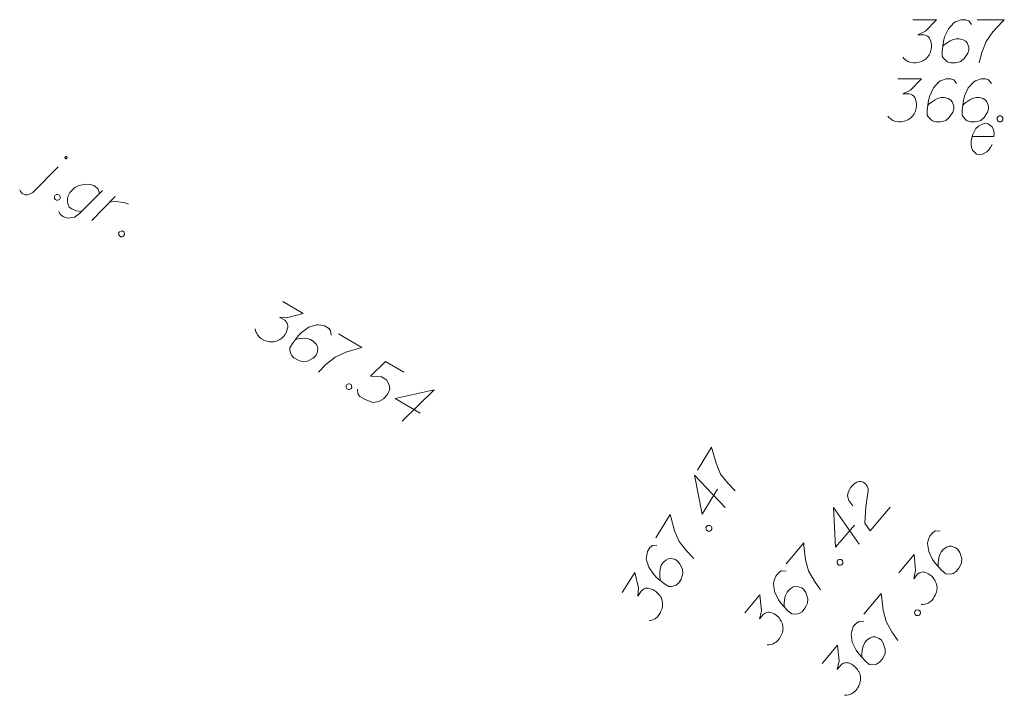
# Model space of a CAD drawing. Header units: metres. Extents: x 5555129 to 5556676, y 5635595 to 5636517.
# Tile 247 of 256: x 5556480 to 5556497, y 5636173 to 5636184. Entities that reach past the tile are written whole.
import ezdxf

# ---------------------------------------------------------------- set-up
doc = ezdxf.new("R2010")
doc.units = ezdxf.units.M
doc.header["$MEASUREMENT"] = 0
doc.layers.add('#digitalizacja', color=7, linetype='Continuous', lineweight=18)
doc.layers.add('#skartowane', color=7, linetype='Continuous', lineweight=18)

# ---------------------------------------------------------------- blocks, each defined once
blk = doc.blocks.new('*U1878')
at = {"layer": '#skartowane', "color": 7, "linetype": 'ByBlock', "lineweight": 18}
blk.add_line((5555365.513, 5636423.139), (5555365.952, 5636423.589), dxfattribs=at)
at = {"layer": '#skartowane', "color": 7, "linetype": 'ByBlock', "lineweight": 18, "flags": 128}
for points in [[(5555366.106, 5636423.739), (5555366.107, 5636423.741), (5555366.108, 5636423.742), (5555366.108, 5636423.744), (5555366.109, 5636423.746), (5555366.109, 5636423.748), (5555366.109, 5636423.75), (5555366.108, 5636423.752), (5555366.108, 5636423.754), (5555366.107, 5636423.756), (5555366.106, 5636423.757), (5555366.105, 5636423.759), (5555366.104, 5636423.761), (5555366.102, 5636423.762), (5555366.101, 5636423.763), (5555366.099, 5636423.764), (5555366.097, 5636423.765), (5555366.096, 5636423.766), (5555366.094, 5636423.766), (5555366.092, 5636423.767), (5555366.09, 5636423.767), (5555366.088, 5636423.767), (5555366.086, 5636423.766), (5555366.084, 5636423.766), (5555366.082, 5636423.765), (5555366.081, 5636423.764), (5555366.079, 5636423.763), (5555366.077, 5636423.762), (5555366.076, 5636423.76), (5555366.075, 5636423.759), (5555366.074, 5636423.757), (5555366.073, 5636423.756), (5555366.072, 5636423.754), (5555366.072, 5636423.752), (5555366.071, 5636423.75), (5555366.071, 5636423.748), (5555366.071, 5636423.746), (5555366.072, 5636423.744), (5555366.072, 5636423.742), (5555366.073, 5636423.74), (5555366.074, 5636423.739), (5555366.075, 5636423.737), (5555366.076, 5636423.735), (5555366.078, 5636423.734), (5555366.079, 5636423.733), (5555366.081, 5636423.732), (5555366.083, 5636423.731), (5555366.084, 5636423.73), (5555366.086, 5636423.73), (5555366.088, 5636423.729), (5555366.09, 5636423.729), (5555366.092, 5636423.729), (5555366.094, 5636423.73), (5555366.096, 5636423.73), (5555366.098, 5636423.731), (5555366.099, 5636423.732), (5555366.101, 5636423.733), (5555366.103, 5636423.734), (5555366.104, 5636423.736), (5555366.105, 5636423.737), (5555366.106, 5636423.739)], [(5555365.283, 5636423.188), (5555365.294, 5636423.161), (5555365.327, 5636423.122), (5555365.376, 5636423.101), (5555365.41, 5636423.102), (5555365.456, 5636423.11), (5555365.513, 5636423.139)]]:
    blk.add_lwpolyline(points, dxfattribs=at)
blk = doc.blocks.new('*U1879')
at = {"layer": '#skartowane', "color": 7, "linetype": 'ByBlock', "lineweight": 18, "flags": 128}
for points in [[(5555366.723, 5636423.177), (5555366.326, 5636422.778), (5555366.28, 5636422.743), (5555366.236, 5636422.714), (5555366.195, 5636422.703), (5555366.124, 5636422.696), (5555366.035, 5636422.72), (5555365.982, 5636422.77), (5555365.963, 5636422.808)], [(5555366.357, 5636422.808), (5555366.312, 5636422.813), (5555366.258, 5636422.824), (5555366.193, 5636422.854), (5555366.145, 5636422.888), (5555366.124, 5636422.948), (5555366.116, 5636422.993), (5555366.113, 5636423.035), (5555366.126, 5636423.082), (5555366.158, 5636423.139), (5555366.194, 5636423.179), (5555366.242, 5636423.227), (5555366.299, 5636423.256), (5555366.372, 5636423.276), (5555366.438, 5636423.285), (5555366.517, 5636423.281), (5555366.585, 5636423.256), (5555366.648, 5636423.2), (5555366.676, 5636423.13)]]:
    blk.add_lwpolyline(points, dxfattribs=at)
blk = doc.blocks.new('*U1880')
at = {"layer": '#skartowane', "color": 7, "linetype": 'ByBlock', "lineweight": 18}
blk.add_line((5555366.542, 5636422.655), (5555366.948, 5636423.07), dxfattribs=at)
at = {"layer": '#skartowane', "color": 7, "linetype": 'ByBlock', "lineweight": 18, "flags": 128}
blk.add_lwpolyline([(5555366.85, 5636422.97), (5555366.887, 5636422.976), (5555366.967, 5636422.985), (5555367.043, 5636422.975), (5555367.098, 5636422.964), (5555367.179, 5636422.939)], dxfattribs=at)

msp = doc.modelspace()

# ---------------------------------------------------------------- linework, layer by layer
at = {"layer": '#digitalizacja', "color": 36, "linetype": 'Continuous', "lineweight": 18, "true_color": 0x803300, "flags": 128}
for points in [[(5556495.1543, 5636183.43194), (5556495.56766, 5636183.43194), (5556495.37275, 5636183.23116), (5556495.24283, 5636183.16616), (5556495.34913, 5636183.16616), (5556495.37275, 5636183.1603), (5556495.38456, 5636183.15435), (5556495.39637, 5636183.14849), (5556495.40818, 5636183.14254), (5556495.4318, 5636183.12487), (5556495.44361, 5636183.10711), (5556495.45542, 5636183.08944), (5556495.46137, 5636183.07168), (5556495.47318, 5636183.03039), (5556495.47904, 5636182.99495), (5556495.47904, 5636182.97719), (5556495.47904, 5636182.95357), (5556495.47318, 5636182.91814), (5556495.46723, 5636182.89452), (5556495.46137, 5636182.8709), (5556495.45542, 5636182.85323), (5556495.44956, 5636182.84142), (5556495.44361, 5636182.82961), (5556495.43775, 5636182.8178), (5556495.42594, 5636182.80004), (5556495.40818, 5636182.77642), (5556495.39051, 5636182.75875), (5556495.3787, 5636182.74694), (5556495.36094, 5636182.73513), (5556495.34327, 5636182.72332), (5556495.31965, 5636182.71151), (5556495.30784, 5636182.70556), (5556495.26646, 5636182.69375), (5556495.23102, 5636182.68789), (5556495.2074, 5636182.68194), (5556495.16611, 5636182.68194), (5556495.11887, 5636182.68789), (5556495.10111, 5636182.69375), (5556495.08344, 5636182.6997), (5556495.06568, 5636182.70556), (5556495.04801, 5636182.71737), (5556495.03025, 5636182.72918), (5556495.00077, 5636182.7528), (5556494.98301, 5636182.77642)], [(5556496.17585, 5636183.34926), (5556496.12861, 5636183.41417), (5556496.07551, 5636183.43194), (5556495.99283, 5636183.43194), (5556495.93378, 5636183.40832), (5556495.89835, 5636183.39651), (5556495.86878, 5636183.37874), (5556495.7743, 5636183.27245), (5556495.70939, 5636183.13073), (5556495.69163, 5636183.05401), (5556495.66801, 5636182.88271), (5556495.66801, 5636182.79418), (5556495.69163, 5636182.75875), (5556495.73887, 5636182.71151), (5556495.75663, 5636182.6997), (5556495.81568, 5636182.68194), (5556495.8924, 5636182.68194), (5556495.95145, 5636182.69375), (5556495.99283, 5636182.70556), (5556496.05189, 5636182.7528), (5556496.11094, 5636182.84728), (5556496.12861, 5636182.90633), (5556496.12861, 5636182.95357), (5556496.09913, 5636183.03039), (5556496.07551, 5636183.05987), (5556496.03412, 5636183.08349), (5556495.96326, 5636183.10125), (5556495.91016, 5636183.10125), (5556495.84516, 5636183.08349), (5556495.80387, 5636183.06582), (5556495.73301, 5636183.01858), (5556495.69758, 5636182.989), (5556495.67982, 5636182.97133)], [(5556496.78403, 5636183.34926), (5556496.73679, 5636183.41417), (5556496.68369, 5636183.43194), (5556496.60102, 5636183.43194), (5556496.54197, 5636183.40832), (5556496.50654, 5636183.39651), (5556496.47697, 5636183.37874), (5556496.38248, 5636183.27245), (5556496.31757, 5636183.13073), (5556496.29981, 5636183.05401), (5556496.27619, 5636182.88271), (5556496.27619, 5636182.79418), (5556496.29981, 5636182.75875), (5556496.34705, 5636182.71151), (5556496.36481, 5636182.6997), (5556496.42386, 5636182.68194), (5556496.50059, 5636182.68194), (5556496.55964, 5636182.69375), (5556496.60102, 5636182.70556), (5556496.66007, 5636182.7528), (5556496.71912, 5636182.84728), (5556496.73679, 5636182.90633), (5556496.73679, 5636182.95357), (5556496.70731, 5636183.03039), (5556496.68369, 5636183.05987), (5556496.64231, 5636183.08349), (5556496.57145, 5636183.10125), (5556496.51835, 5636183.10125), (5556496.45334, 5636183.08349), (5556496.41205, 5636183.06582), (5556496.34119, 5636183.01858), (5556496.30576, 5636182.989), (5556496.288, 5636182.97133)], [(5556496.91981, 5636182.78237), (5556496.94938, 5636182.78237), (5556496.96705, 5636182.77056), (5556496.98481, 5636182.74694), (5556496.98481, 5636182.71737), (5556496.96705, 5636182.69375), (5556496.94938, 5636182.68194), (5556496.91981, 5636182.68194), (5556496.90214, 5636182.69375), (5556496.88438, 5636182.71737), (5556496.88438, 5636182.74694), (5556496.90214, 5636182.77056), (5556496.91981, 5636182.78237)]]:
    msp.add_lwpolyline(points, dxfattribs=at)
at = {"layer": '#skartowane', "color": 36, "linetype": 'Continuous', "lineweight": 18, "true_color": 0x803300, "flags": 128}
for points in [[(5556495.41558, 5636184.4596), (5556495.82894, 5636184.4596), (5556495.63402, 5636184.25883), (5556495.50411, 5636184.19383), (5556495.6104, 5636184.19383), (5556495.63402, 5636184.18797), (5556495.64583, 5636184.18202), (5556495.65764, 5636184.17616), (5556495.66945, 5636184.17021), (5556495.69307, 5636184.15254), (5556495.70488, 5636184.13478), (5556495.71669, 5636184.11711), (5556495.72264, 5636184.09934), (5556495.73445, 5636184.05805), (5556495.74031, 5636184.02262), (5556495.74031, 5636184.00486), (5556495.74031, 5636183.98124), (5556495.73445, 5636183.94581), (5556495.7285, 5636183.92219), (5556495.72264, 5636183.89857), (5556495.71669, 5636183.8809), (5556495.71083, 5636183.86909), (5556495.70488, 5636183.85728), (5556495.69902, 5636183.84547), (5556495.68721, 5636183.82771), (5556495.66945, 5636183.80409), (5556495.65178, 5636183.78642), (5556495.63997, 5636183.77461), (5556495.62221, 5636183.7628), (5556495.60454, 5636183.75099), (5556495.58092, 5636183.73918), (5556495.56911, 5636183.73322), (5556495.52773, 5636183.72141), (5556495.4923, 5636183.71556), (5556495.46868, 5636183.7096), (5556495.42739, 5636183.7096), (5556495.38015, 5636183.71556), (5556495.36238, 5636183.72141), (5556495.34471, 5636183.72737), (5556495.32695, 5636183.73322), (5556495.30928, 5636183.74504), (5556495.29152, 5636183.75685), (5556495.26204, 5636183.78047), (5556495.24428, 5636183.80409)], [(5556496.43712, 5636184.37693), (5556496.38988, 5636184.44184), (5556496.33678, 5636184.4596), (5556496.25411, 5636184.4596), (5556496.19506, 5636184.43598), (5556496.15963, 5636184.42417), (5556496.13005, 5636184.40641), (5556496.03557, 5636184.30012), (5556495.97066, 5636184.1584), (5556495.9529, 5636184.08167), (5556495.92928, 5636183.91038), (5556495.92928, 5636183.82185), (5556495.9529, 5636183.78642), (5556496.00014, 5636183.73918), (5556496.0179, 5636183.72737), (5556496.07695, 5636183.7096), (5556496.15367, 5636183.7096), (5556496.21273, 5636183.72141), (5556496.25411, 5636183.73322), (5556496.31316, 5636183.78047), (5556496.37221, 5636183.87495), (5556496.38988, 5636183.934), (5556496.38988, 5636183.98124), (5556496.3604, 5636184.05805), (5556496.33678, 5636184.08753), (5556496.2954, 5636184.11115), (5556496.22454, 5636184.12892), (5556496.17144, 5636184.12892), (5556496.10643, 5636184.11115), (5556496.06514, 5636184.09348), (5556495.99428, 5636184.04624), (5556495.95885, 5636184.01667), (5556495.94109, 5636183.999)], [(5556496.53746, 5636184.4596), (5556497.00988, 5636184.4596), (5556496.9804, 5636184.43003), (5556496.8091, 5636184.24702), (5556496.691, 5636184.08167), (5556496.62014, 5636183.88676), (5556496.57289, 5636183.7096)], [(5556495.1543, 5636183.43194), (5556495.56766, 5636183.43194), (5556495.37275, 5636183.23116), (5556495.24283, 5636183.16616), (5556495.34913, 5636183.16616), (5556495.37275, 5636183.1603), (5556495.38456, 5636183.15435), (5556495.39637, 5636183.14849), (5556495.40818, 5636183.14254), (5556495.4318, 5636183.12487), (5556495.44361, 5636183.10711), (5556495.45542, 5636183.08944), (5556495.46137, 5636183.07168), (5556495.47318, 5636183.03039), (5556495.47904, 5636182.99495), (5556495.47904, 5636182.97719), (5556495.47904, 5636182.95357), (5556495.47318, 5636182.91814), (5556495.46723, 5636182.89452), (5556495.46137, 5636182.8709), (5556495.45542, 5636182.85323), (5556495.44956, 5636182.84142), (5556495.44361, 5636182.82961), (5556495.43775, 5636182.8178), (5556495.42594, 5636182.80004), (5556495.40818, 5636182.77642), (5556495.39051, 5636182.75875), (5556495.3787, 5636182.74694), (5556495.36094, 5636182.73513), (5556495.34327, 5636182.72332), (5556495.31965, 5636182.71151), (5556495.30784, 5636182.70556), (5556495.26646, 5636182.69375), (5556495.23102, 5636182.68789), (5556495.2074, 5636182.68194), (5556495.16611, 5636182.68194), (5556495.11887, 5636182.68789), (5556495.10111, 5636182.69375), (5556495.08344, 5636182.6997), (5556495.06568, 5636182.70556), (5556495.04801, 5636182.71737), (5556495.03025, 5636182.72918), (5556495.00077, 5636182.7528), (5556494.98301, 5636182.77642)], [(5556496.17585, 5636183.34926), (5556496.12861, 5636183.41417), (5556496.07551, 5636183.43194), (5556495.99283, 5636183.43194), (5556495.93378, 5636183.40832), (5556495.89835, 5636183.39651), (5556495.86878, 5636183.37874), (5556495.7743, 5636183.27245), (5556495.70939, 5636183.13073), (5556495.69163, 5636183.05401), (5556495.66801, 5636182.88271), (5556495.66801, 5636182.79418), (5556495.69163, 5636182.75875), (5556495.73887, 5636182.71151), (5556495.75663, 5636182.6997), (5556495.81568, 5636182.68194), (5556495.8924, 5636182.68194), (5556495.95145, 5636182.69375), (5556495.99283, 5636182.70556), (5556496.05189, 5636182.7528), (5556496.11094, 5636182.84728), (5556496.12861, 5636182.90633), (5556496.12861, 5636182.95357), (5556496.09913, 5636183.03039), (5556496.07551, 5636183.05987), (5556496.03412, 5636183.08349), (5556495.96326, 5636183.10125), (5556495.91016, 5636183.10125), (5556495.84516, 5636183.08349), (5556495.80387, 5636183.06582), (5556495.73301, 5636183.01858), (5556495.69758, 5636182.989), (5556495.67982, 5636182.97133)], [(5556496.78403, 5636183.34926), (5556496.73679, 5636183.41417), (5556496.68369, 5636183.43194), (5556496.60102, 5636183.43194), (5556496.54197, 5636183.40832), (5556496.50654, 5636183.39651), (5556496.47697, 5636183.37874), (5556496.38248, 5636183.27245), (5556496.31757, 5636183.13073), (5556496.29981, 5636183.05401), (5556496.27619, 5636182.88271), (5556496.27619, 5636182.79418), (5556496.29981, 5636182.75875), (5556496.34705, 5636182.71151), (5556496.36481, 5636182.6997), (5556496.42386, 5636182.68194), (5556496.50059, 5636182.68194), (5556496.55964, 5636182.69375), (5556496.60102, 5636182.70556), (5556496.66007, 5636182.7528), (5556496.71912, 5636182.84728), (5556496.73679, 5636182.90633), (5556496.73679, 5636182.95357), (5556496.70731, 5636183.03039), (5556496.68369, 5636183.05987), (5556496.64231, 5636183.08349), (5556496.57145, 5636183.10125), (5556496.51835, 5636183.10125), (5556496.45334, 5636183.08349), (5556496.41205, 5636183.06582), (5556496.34119, 5636183.01858), (5556496.30576, 5636182.989), (5556496.288, 5636182.97133)], [(5556496.91981, 5636182.78237), (5556496.94938, 5636182.78237), (5556496.96705, 5636182.77056), (5556496.98481, 5636182.74694), (5556496.98481, 5636182.71737), (5556496.96705, 5636182.69375), (5556496.94938, 5636182.68194), (5556496.91981, 5636182.68194), (5556496.90214, 5636182.69375), (5556496.88438, 5636182.71737), (5556496.88438, 5636182.74694), (5556496.90214, 5636182.77056), (5556496.91981, 5636182.78237)]]:
    msp.add_lwpolyline(points, dxfattribs=at)
at = {"layer": '#skartowane', "color": 7, "linetype": 'Continuous', "lineweight": 18, "flags": 128}
for points in [[(5556496.45111, 5636182.42596), (5556496.82904, 5636182.42596), (5556496.8349, 5636182.48501), (5556496.82308, 5636182.53812), (5556496.79946, 5636182.59131), (5556496.7286, 5636182.64441), (5556496.66955, 5636182.65036), (5556496.62231, 5636182.63855), (5556496.5574, 5636182.60312), (5556496.51602, 5636182.56174), (5556496.48059, 5636182.49683), (5556496.45697, 5636182.44958), (5556496.43334, 5636182.34915), (5556496.43334, 5636182.28424), (5556496.4393, 5636182.23105), (5556496.45697, 5636182.18381), (5556496.52783, 5636182.1189), (5556496.57507, 5636182.11294), (5556496.62231, 5636182.1189), (5556496.62826, 5636182.1189), (5556496.70498, 5636182.15433), (5556496.74636, 5636182.19562), (5556496.76403, 5636182.22519), (5556496.76998, 5636182.23105), (5556496.79946, 5636182.28424)], [(5556480.52154, 5636181.41507), (5556480.54724, 5636181.40046), (5556480.55676, 5636181.38146), (5556480.56053, 5636181.35214), (5556480.54591, 5636181.32644), (5556480.5188, 5636181.31468), (5556480.4976, 5636181.31315), (5556480.47189, 5636181.32777), (5556480.46237, 5636181.34677), (5556480.45861, 5636181.37608), (5556480.47322, 5636181.40179), (5556480.50034, 5636181.41354), (5556480.52154, 5636181.41507)], [(5556481.64052, 5636180.77881), (5556481.66623, 5636180.76419), (5556481.67575, 5636180.74519), (5556481.67952, 5636180.71588), (5556481.6649, 5636180.69017), (5556481.63778, 5636180.67842), (5556481.61659, 5636180.67688), (5556481.59088, 5636180.6915), (5556481.58136, 5636180.7105), (5556481.57759, 5636180.73981), (5556481.59221, 5636180.76552), (5556481.61932, 5636180.77727), (5556481.64052, 5636180.77881)], [(5556484.43902, 5636179.55175), (5556484.79566, 5636179.34278), (5556484.52599, 5636179.26809), (5556484.38104, 5636179.27768), (5556484.47275, 5636179.22395), (5556484.49016, 5636179.20695), (5556484.49735, 5636179.19584), (5556484.50457, 5636179.18482), (5556484.51176, 5636179.17371), (5556484.5232, 5636179.14653), (5556484.52441, 5636179.12523), (5556484.52567, 5636179.10401), (5556484.52182, 5636179.08568), (5556484.51114, 5636179.04409), (5556484.49828, 5636179.01055), (5556484.4893, 5636178.99523), (5556484.47736, 5636178.97485), (5556484.4544, 5636178.94724), (5556484.43732, 5636178.92987), (5556484.42032, 5636178.91245), (5556484.40626, 5636178.90022), (5556484.39523, 5636178.89299), (5556484.38412, 5636178.88581), (5556484.3731, 5636178.87858), (5556484.35393, 5636178.86923), (5556484.32666, 5636178.85783), (5556484.30248, 5636178.85151), (5556484.28632, 5636178.84729), (5556484.26503, 5636178.84608), (5556484.24381, 5636178.84483), (5556484.21746, 5636178.84658), (5556484.20426, 5636178.84741), (5556484.16259, 5636178.85814), (5556484.12906, 5636178.871), (5556484.10567, 5636178.87781), (5556484.07004, 5636178.89868), (5556484.03229, 5636178.9277), (5556484.01993, 5636178.94173), (5556484.00769, 5636178.9558), (5556483.99533, 5636178.96984), (5556483.98606, 5636178.98896), (5556483.9767, 5636179.00813), (5556483.96321, 5636179.04341), (5556483.95983, 5636179.07277)], [(5556485.27861, 5636178.96398), (5556485.27066, 5636179.04387), (5556485.23383, 5636179.08604), (5556485.1625, 5636179.12783), (5556485.09961, 5636179.1373), (5556485.06307, 5636179.14503), (5556485.02858, 5636179.14465), (5556484.89332, 5636179.10071), (5556484.76567, 5636179.01125), (5556484.71156, 5636178.95403), (5556484.60458, 5636178.81818), (5556484.55982, 5636178.74179), (5556484.56229, 5636178.69928), (5556484.57916, 5636178.63464), (5556484.58852, 5636178.61547), (5556484.63049, 5636178.57029), (5556484.69668, 5636178.53151), (5556484.7536, 5636178.51184), (5556484.79528, 5636178.50111), (5556484.87011, 5636178.51202), (5556484.96883, 5636178.56368), (5556485.01392, 5636178.6057), (5556485.03781, 5636178.64646), (5556485.0512, 5636178.72764), (5556485.04573, 5636178.76501), (5556485.02197, 5636178.80632), (5556484.96981, 5636178.85746), (5556484.92399, 5636178.88431), (5556484.85893, 5636178.90185), (5556484.81437, 5636178.90748), (5556484.72935, 5636178.90254), (5556484.68383, 5636178.89494), (5556484.65957, 5636178.88867)], [(5556485.40698, 5636178.98458), (5556485.81457, 5636178.74575), (5556485.77419, 5636178.73514), (5556485.53387, 5636178.66384), (5556485.34838, 5636178.58088), (5556485.1887, 5636178.44854), (5556485.05838, 5636178.31957)], [(5556486.54825, 5636178.31586), (5556486.22723, 5636178.50396), (5556485.96658, 5636178.24603), (5556486.15913, 5636178.23582), (5556486.24571, 5636178.18509), (5556486.29019, 5636178.09748), (5556486.3011, 5636178.02265), (5556486.26052, 5636177.93002), (5556486.19454, 5636177.85238), (5556486.11199, 5636177.80493), (5556486.0078, 5636177.79065), (5556485.87358, 5636177.84191), (5556485.78187, 5636177.89565), (5556485.74791, 5636177.94292), (5556485.74002, 5636178.02289)], [(5556485.60333, 5636178.11667), (5556485.62884, 5636178.10172), (5556485.63812, 5636178.0826), (5556485.6415, 5636178.05324), (5556485.62655, 5636178.02772), (5556485.59929, 5636178.01632), (5556485.57807, 5636178.01506), (5556485.55256, 5636178.03001), (5556485.54328, 5636178.04914), (5556485.5399, 5636178.0785), (5556485.55485, 5636178.10401), (5556485.58211, 5636178.11541), (5556485.60333, 5636178.11667)], [(5556486.83416, 5636177.6008), (5556486.39599, 5636177.85754), (5556487.07299, 5636178.00839), (5556486.52059, 5636177.4628)], [(5556491.66328, 5636176.61023), (5556491.91044, 5636177.01283), (5556491.92021, 5636176.97224), (5556491.98656, 5636176.73051), (5556492.06568, 5636176.54335), (5556492.19472, 5636176.38098), (5556492.32098, 5636176.24804)], [(5556492.01338, 5636176.27756), (5556491.74768, 5636175.84477), (5556491.61078, 5636176.52472), (5556492.1449, 5636175.96123)], [(5556494.36915, 5636175.98749), (5556494.30246, 5636176.08236), (5556494.27877, 5636176.16416), (5556494.29048, 5636176.22388), (5556494.31122, 5636176.27586), (5556494.33336, 5636176.31132), (5556494.35237, 5636176.33385), (5556494.39123, 5636176.37067), (5556494.42311, 5636176.39013), (5556494.43898, 5636176.39985), (5556494.4754, 5636176.41547), (5556494.50491, 5636176.41381), (5556494.53058, 5636176.4076), (5556494.54786, 5636176.40069), (5556494.56975, 5636176.39), (5556494.59235, 5636176.37093), (5556494.61104, 5636176.34737), (5556494.62084, 5636176.33143), (5556494.63127, 5636176.30717), (5556494.63787, 5636176.27837), (5556494.63998, 5636176.25347), (5556494.59665, 5636175.97316), (5556494.57899, 5636175.68678), (5556494.67418, 5636175.55229), (5556495.02079, 5636175.963)], [(5556494.39732, 5636175.65464), (5556494.06979, 5636175.26653), (5556494.0363, 5636175.95932), (5556494.47997, 5636175.32217)], [(5556490.94039, 5636175.43271), (5556491.18754, 5636175.83531), (5556491.19732, 5636175.79471), (5556491.26367, 5636175.55298), (5556491.34279, 5636175.36583), (5556491.47183, 5636175.20346), (5556491.59809, 5636175.07052)], [(5556491.81215, 5636175.61117), (5556491.82762, 5636175.63637), (5556491.84693, 5636175.64525), (5556491.87636, 5636175.64803), (5556491.90156, 5636175.63256), (5556491.91239, 5636175.60507), (5556491.91321, 5636175.58383), (5556491.89774, 5636175.55863), (5556491.87843, 5636175.54975), (5556491.84901, 5636175.54697), (5556491.82381, 5636175.56244), (5556491.81297, 5636175.58994), (5556491.81215, 5636175.61117)], [(5556495.89268, 5636175.54928), (5556495.81261, 5636175.55505), (5556495.76479, 5636175.52592), (5556495.71147, 5636175.46274), (5556495.69144, 5636175.40238), (5556495.67761, 5636175.36768), (5556495.67211, 5636175.33363), (5556495.69241, 5636175.19287), (5556495.75885, 5636175.05186), (5556495.80603, 5636174.9888), (5556495.9217, 5636174.86027), (5556495.98936, 5636174.80318), (5556496.03167, 5636174.79838), (5556496.09824, 5636174.80401), (5556496.11872, 5636174.80997), (5556496.17038, 5636174.84364), (5556496.21986, 5636174.90227), (5556496.24892, 5636174.95502), (5556496.26659, 5636174.99426), (5556496.26857, 5636175.06986), (5556496.23445, 5636175.17592), (5556496.20072, 5636175.22751), (5556496.16461, 5636175.25798), (5556496.0869, 5636175.28499), (5556496.04913, 5636175.28595), (5556496.00439, 5636175.26956), (5556495.94512, 5636175.22686), (5556495.91087, 5636175.18628), (5556495.88252, 5636175.12515), (5556495.86939, 5636175.0822), (5556495.85979, 5636174.99758), (5556495.85954, 5636174.95143), (5556495.86159, 5636174.92646)], [(5556490.95834, 5636175.30394), (5556490.87831, 5636175.29764), (5556490.83539, 5636175.26168), (5556490.79214, 5636175.19123), (5556490.78137, 5636175.12855), (5556490.7729, 5636175.09217), (5556490.77257, 5636175.05768), (5556490.81372, 5636174.92155), (5556490.90054, 5636174.79208), (5556490.95663, 5636174.73681), (5556491.09025, 5636174.62706), (5556491.1657, 5636174.58074), (5556491.20825, 5636174.58233), (5556491.27323, 5636174.59788), (5556491.29259, 5636174.60683), (5556491.33862, 5636174.64787), (5556491.37876, 5636174.71325), (5556491.39959, 5636174.76975), (5556491.41117, 5636174.8112), (5556491.40181, 5636174.88624), (5556491.35218, 5636174.986), (5556491.3111, 5636175.03195), (5556491.27084, 5636175.05666), (5556491.18996, 5636175.07173), (5556491.15248, 5636175.06702), (5556491.1107, 5636175.04411), (5556491.05849, 5636174.99302), (5556491.0307, 5636174.94776), (5556491.01183, 5636174.88307), (5556491.00529, 5636174.83864), (5556491.00847, 5636174.75354), (5556491.01514, 5636174.70787), (5556491.02091, 5636174.68349)], [(5556493.20987, 5636174.98007), (5556493.51456, 5636175.3411), (5556493.51814, 5636175.29949), (5556493.54753, 5636175.05055), (5556493.59772, 5636174.85366), (5556493.70097, 5636174.67379), (5556493.80589, 5636174.52343)], [(5556495.17066, 5636174.82191), (5556495.43725, 5636175.13781), (5556495.46498, 5636174.85936), (5556495.43087, 5636174.71816), (5556495.49942, 5636174.79939), (5556495.51913, 5636174.81366), (5556495.5313, 5636174.81885), (5556495.54339, 5636174.8241), (5556495.55556, 5636174.82928), (5556495.5843, 5636174.83594), (5556495.60549, 5636174.83351), (5556495.62661, 5636174.83114), (5556495.64402, 5636174.82423), (5556495.68319, 5636174.80663), (5556495.71405, 5636174.78825), (5556495.72762, 5636174.7768), (5556495.74567, 5636174.76157), (5556495.76897, 5636174.73424), (5556495.78318, 5636174.71445), (5556495.79746, 5636174.69474), (5556495.80712, 5636174.6788), (5556495.81237, 5636174.6667), (5556495.81756, 5636174.65454), (5556495.8228, 5636174.64244), (5556495.82876, 5636174.62196), (5556495.83536, 5636174.59315), (5556495.83746, 5636174.56826), (5556495.83887, 5636174.55161), (5556495.83644, 5636174.53042), (5556495.83407, 5636174.5093), (5556495.82786, 5636174.48363), (5556495.8248, 5636174.47077), (5556495.80713, 5636174.43153), (5556495.78876, 5636174.40067), (5556495.77807, 5636174.37878), (5556495.75144, 5636174.34723), (5556495.71643, 5636174.31496), (5556495.70049, 5636174.30517), (5556495.68455, 5636174.2955), (5556495.66862, 5636174.28571), (5556495.64819, 5636174.27982), (5556495.62771, 5636174.27386), (5556495.59065, 5636174.26657), (5556495.56114, 5636174.26823)], [(5556494.09854, 5636175.02592), (5556494.11761, 5636175.04852), (5556494.13803, 5636175.0544), (5556494.16754, 5636175.05274), (5556494.19014, 5636175.03367), (5556494.19673, 5636175.00486), (5556494.19436, 5636174.98374), (5556494.17529, 5636174.96114), (5556494.15487, 5636174.95526), (5556494.12536, 5636174.95692), (5556494.10276, 5636174.97599), (5556494.09617, 5636175.0048), (5556494.09854, 5636175.02592)], [(5556490.35343, 5636174.47662), (5556490.5697, 5636174.82889), (5556490.63882, 5636174.55774), (5556490.62625, 5636174.41301), (5556490.68186, 5636174.5036), (5556490.69921, 5636174.52066), (5556490.71046, 5636174.52761), (5556490.72164, 5636174.53461), (5556490.73289, 5636174.54157), (5556490.7603, 5636174.55245), (5556490.78162, 5636174.55322), (5556490.80286, 5636174.55404), (5556490.82111, 5636174.54982), (5556490.86247, 5636174.53829), (5556490.89573, 5636174.52474), (5556490.91087, 5636174.51545), (5556490.931, 5636174.50309), (5556490.95813, 5636174.47956), (5556490.97515, 5636174.46213), (5556490.99221, 5636174.44478), (5556491.00415, 5636174.43046), (5556491.01115, 5636174.41929), (5556491.01811, 5636174.40804), (5556491.0251, 5636174.39687), (5556491.03406, 5636174.37751), (5556491.0449, 5636174.35002), (5556491.05071, 5636174.32571), (5556491.0546, 5636174.30947), (5556491.05537, 5636174.28815), (5556491.05619, 5636174.26692), (5556491.0539, 5636174.24061), (5556491.05279, 5636174.22743), (5556491.04121, 5636174.18598), (5556491.02766, 5636174.15272), (5556491.02038, 5636174.12948), (5556490.99877, 5636174.09429), (5556490.96899, 5636174.05715), (5556490.9547, 5636174.04508), (5556490.94039, 5636174.03313), (5556490.9261, 5636174.02106), (5556490.90679, 5636174.01218), (5556490.88743, 5636174.00322), (5556490.85188, 5636173.99046), (5556490.82246, 5636173.98768)], [(5556493.20834, 5636174.85006), (5556493.12826, 5636174.85583), (5556493.08044, 5636174.8267), (5556493.02712, 5636174.76352), (5556493.00709, 5636174.70316), (5556492.99326, 5636174.66846), (5556492.98776, 5636174.63441), (5556493.00806, 5636174.49365), (5556493.0745, 5636174.35264), (5556493.12168, 5636174.28958), (5556493.23735, 5636174.16105), (5556493.30501, 5636174.10396), (5556493.34732, 5636174.09916), (5556493.41389, 5636174.10479), (5556493.43437, 5636174.11075), (5556493.48603, 5636174.14442), (5556493.53552, 5636174.20305), (5556493.56457, 5636174.2558), (5556493.58224, 5636174.29504), (5556493.58422, 5636174.37064), (5556493.5501, 5636174.4767), (5556493.51637, 5636174.52829), (5556493.48027, 5636174.55876), (5556493.40255, 5636174.58577), (5556493.36479, 5636174.58673), (5556493.32005, 5636174.57034), (5556493.26077, 5636174.52764), (5556493.22652, 5636174.48706), (5556493.19817, 5636174.42593), (5556493.18505, 5636174.38298), (5556493.17545, 5636174.29836), (5556493.17519, 5636174.25221), (5556493.17724, 5636174.22724)], [(5556492.48631, 5636174.12269), (5556492.75291, 5636174.43859), (5556492.78063, 5636174.16015), (5556492.74652, 5636174.01894), (5556492.81508, 5636174.10017), (5556492.83479, 5636174.11444), (5556492.84695, 5636174.11963), (5556492.85905, 5636174.12488), (5556492.87121, 5636174.13006), (5556492.89995, 5636174.13672), (5556492.92114, 5636174.13429), (5556492.94226, 5636174.13192), (5556492.95967, 5636174.12501), (5556492.99885, 5636174.10741), (5556493.0297, 5636174.08904), (5556493.04327, 5636174.07758), (5556493.06133, 5636174.06235), (5556493.08462, 5636174.03502), (5556493.09884, 5636174.01523), (5556493.11311, 5636173.99552), (5556493.12278, 5636173.97958), (5556493.12802, 5636173.96748), (5556493.13321, 5636173.95532), (5556493.13846, 5636173.94322), (5556493.14441, 5636173.92274), (5556493.15101, 5636173.89394), (5556493.15312, 5636173.86904), (5556493.15453, 5636173.85239), (5556493.1521, 5636173.8312), (5556493.14973, 5636173.81008), (5556493.14352, 5636173.78441), (5556493.14045, 5636173.77155), (5556493.12278, 5636173.73231), (5556493.10441, 5636173.70145), (5556493.09372, 5636173.67956), (5556493.06709, 5636173.64801), (5556493.03208, 5636173.61574), (5556493.01615, 5636173.60595), (5556493.0002, 5636173.59628), (5556492.98427, 5636173.58649), (5556492.96385, 5636173.5806), (5556492.94337, 5636173.57464), (5556492.9063, 5636173.56735), (5556492.87679, 5636173.56901)], [(5556494.56129, 5636174.09986), (5556494.86597, 5636174.46089), (5556494.86956, 5636174.41928), (5556494.89895, 5636174.17034), (5556494.94914, 5636173.97345), (5556495.05239, 5636173.79358), (5556495.15731, 5636173.64322)], [(5556495.44996, 5636174.14571), (5556495.46903, 5636174.16831), (5556495.48945, 5636174.17419), (5556495.51896, 5636174.17253), (5556495.54155, 5636174.15346), (5556495.54815, 5636174.12465), (5556495.54578, 5636174.10353), (5556495.52671, 5636174.08093), (5556495.50629, 5636174.07505), (5556495.47678, 5636174.07671), (5556495.45418, 5636174.09578), (5556495.44758, 5636174.12459), (5556495.44996, 5636174.14571)], [(5556494.55976, 5636173.96985), (5556494.47968, 5636173.97562), (5556494.43186, 5636173.94649), (5556494.37854, 5636173.88331), (5556494.35851, 5636173.82295), (5556494.34468, 5636173.78825), (5556494.33918, 5636173.7542), (5556494.35948, 5636173.61344), (5556494.42592, 5636173.47243), (5556494.4731, 5636173.40937), (5556494.58877, 5636173.28084), (5556494.65643, 5636173.22375), (5556494.69874, 5636173.21895), (5556494.76531, 5636173.22458), (5556494.78579, 5636173.23054), (5556494.83745, 5636173.26421), (5556494.88693, 5636173.32284), (5556494.91599, 5636173.37559), (5556494.93366, 5636173.41483), (5556494.93564, 5636173.49043), (5556494.90152, 5636173.59649), (5556494.86779, 5636173.64808), (5556494.83168, 5636173.67855), (5556494.75397, 5636173.70556), (5556494.7162, 5636173.70652), (5556494.67146, 5636173.69013), (5556494.61219, 5636173.64743), (5556494.57794, 5636173.60685), (5556494.54959, 5636173.54572), (5556494.53646, 5636173.50277), (5556494.52686, 5636173.41815), (5556494.52661, 5636173.372), (5556494.52866, 5636173.34703)], [(5556493.83773, 5636173.24248), (5556494.10433, 5636173.55838), (5556494.13205, 5636173.27994), (5556494.09794, 5636173.13873), (5556494.16649, 5636173.21996), (5556494.18621, 5636173.23423), (5556494.19837, 5636173.23942), (5556494.21047, 5636173.24467), (5556494.22263, 5636173.24985), (5556494.25137, 5636173.25651), (5556494.27256, 5636173.25408), (5556494.29368, 5636173.25171), (5556494.31109, 5636173.2448), (5556494.35026, 5636173.2272), (5556494.38112, 5636173.20883), (5556494.39469, 5636173.19737), (5556494.41274, 5636173.18214), (5556494.43604, 5636173.15481), (5556494.45026, 5636173.13502), (5556494.46453, 5636173.11531), (5556494.47419, 5636173.09937), (5556494.47944, 5636173.08727), (5556494.48463, 5636173.07511), (5556494.48988, 5636173.06301), (5556494.49583, 5636173.04253), (5556494.50243, 5636173.01373), (5556494.50454, 5636172.98883), (5556494.50594, 5636172.97218), (5556494.50351, 5636172.95099), (5556494.50114, 5636172.92987), (5556494.49494, 5636172.9042), (5556494.49187, 5636172.89134), (5556494.4742, 5636172.8521), (5556494.45583, 5636172.82124), (5556494.44514, 5636172.79935), (5556494.41851, 5636172.7678), (5556494.3835, 5636172.73553), (5556494.36756, 5636172.72574), (5556494.35162, 5636172.71607), (5556494.33569, 5636172.70628), (5556494.31527, 5636172.70039), (5556494.29478, 5636172.69443), (5556494.25772, 5636172.68714), (5556494.22821, 5636172.6888)]]:
    msp.add_lwpolyline(points, dxfattribs=at)

# ---------------------------------------------------------------- block references
at = {"layer": '#skartowane', "color": 7, "linetype": 'Continuous', "lineweight": 18}
for name in ['*U1878', '*U1879', '*U1880']:
    msp.add_blockref(name, (1114.57154, -241.69257), dxfattribs=at)

doc.saveas('drawing.dxf')
